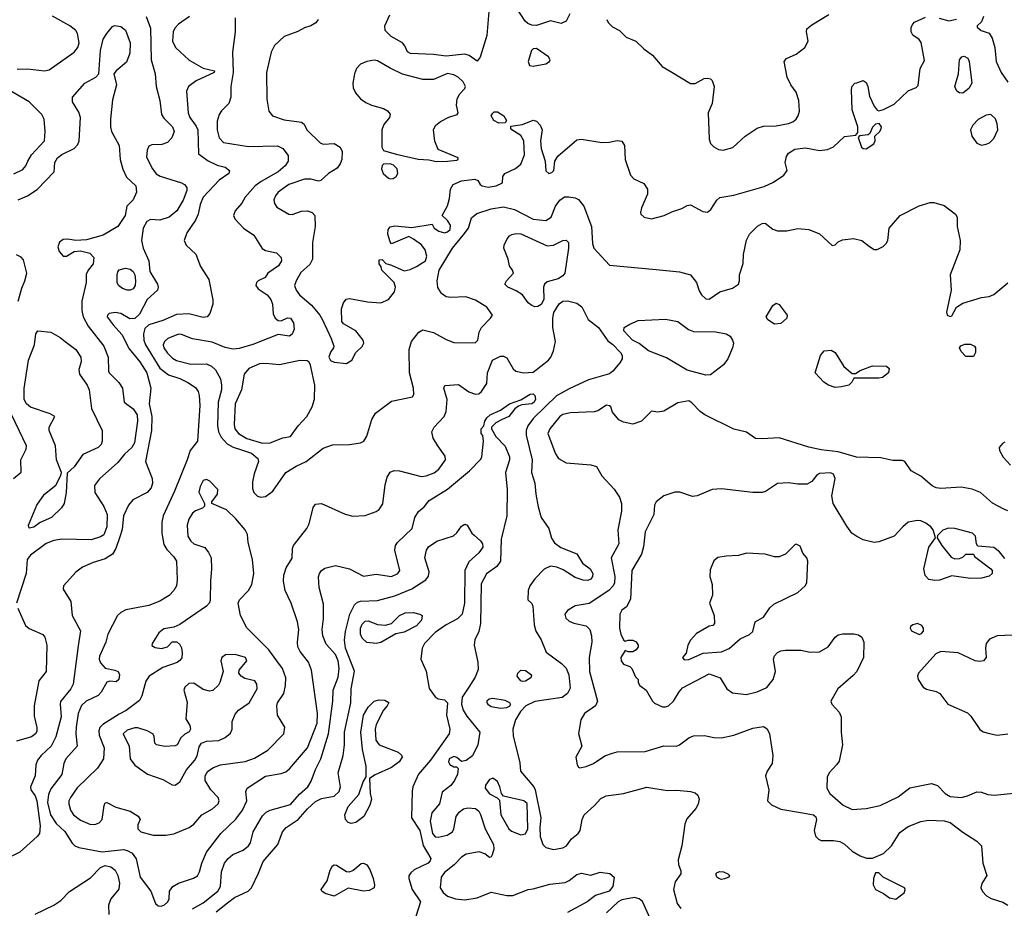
# Model space of a CAD drawing. Extents: x 1173079 to 1307053, y 522583 to 678478.
# Tile 168 of 256: x 1248655 to 1254982, y 568934 to 574643. Entities that reach past the tile are written whole.
import ezdxf

# ---------------------------------------------------------------- set-up
doc = ezdxf.new("R2010")
doc.units = 0

msp = doc.modelspace()

# ---------------------------------------------------------------- linework, layer by layer
at = {"layer": '0CON20XD'}
for points in [[(1252189.9, 574680.1), (1252165.9, 574634.1), (1252135, 574620), (1252065, 574635.8), (1251975, 574605.5), (1251945, 574608.2), (1251919.6, 574619.6), (1251903.8, 574633.8), (1251843.6, 574725)], [(1249467.5, 574665), (1249495, 574590), (1249500, 574385), (1249525.9, 574295.9), (1249532.9, 574215), (1249555.5, 574124.5), (1249565.4, 574035), (1249580.8, 574010.8), (1249636.9, 573955), (1249648.5, 573925), (1249632.2, 573885), (1249604, 573855), (1249567.9, 573842.1), (1249505, 573839.2), (1249485, 573831.2), (1249473.3, 573805), (1249470.3, 573760.3), (1249507.8, 573685), (1249532.1, 573652.1), (1249558.3, 573638.3), (1249695, 573595.9), (1249714.4, 573585), (1249728.9, 573565), (1249728.5, 573545), (1249705.8, 573484.2), (1249665, 573414.4), (1249615.2, 573374.7), (1249555, 573356), (1249495, 573358.9), (1249473, 573347), (1249449.6, 573305), (1249437.4, 573225), (1249447.7, 573175), (1249484.6, 573095), (1249491.5, 573025), (1249541.4, 572945), (1249546, 572925), (1249540, 572905), (1249475, 572845.6), (1249425, 572750.5), (1249395, 572723.9), (1249362.2, 572722.2), (1249306, 572755), (1249268.3, 572761.7), (1249230, 572755), (1249218.8, 572745), (1249218, 572735), (1249255, 572682), (1249310.8, 572620.8), (1249357.9, 572527.9), (1249428.2, 572445), (1249471.6, 572375), (1249498.8, 572275), (1249487.5, 572175), (1249503.9, 572093.9), (1249501.5, 572005), (1249463.3, 571805), (1249506.6, 571696.6), (1249508.9, 571665), (1249500.6, 571635), (1249474, 571605), (1249382.1, 571557.9), (1249353.3, 571525), (1249322.3, 571455), (1249312.6, 571367.4), (1249299.2, 571320.8), (1249272.9, 571245), (1249251.5, 571208.5), (1249205, 571178.5), (1249126.7, 571155), (1249058, 571125), (1249015, 571094), (1248936.2, 571005), (1248934, 570985), (1248982.9, 570905), (1248992.9, 570815), (1249046.8, 570716.8), (1249031.1, 570621.1), (1248998.2, 570375), (1248984.6, 570345), (1248918.1, 570261.9), (1248914.6, 570245), (1248921.3, 570165), (1248887.1, 570035), (1248857.7, 569975), (1248792.1, 569915), (1248770, 569885), (1248758.6, 569855), (1248754.3, 569785), (1248723.8, 569715), (1248727.5, 569695), (1248755, 569657.1), (1248766, 569625), (1248786.2, 569463.8), (1248782.8, 569415), (1248767.9, 569395), (1248655.7, 569294.3), (1248555.3, 569244.7)], [(1248640, 574325), (1248705, 574326.9), (1248815, 574315.5), (1248845, 574322.1), (1249005.6, 574435), (1249029.5, 574465), (1249037.1, 574495), (1249026.5, 574555), (1249016.5, 574575), (1248976.5, 574605), (1248865.2, 574665.2)], [(1249745.8, 574665), (1249675.8, 574615), (1249651.7, 574588.3), (1249642.2, 574565), (1249637.1, 574505), (1249656.7, 574465), (1249745, 574383.3), (1249835, 574331.9), (1249906.2, 574315), (1249905, 574303.8), (1249788.6, 574251.4), (1249740, 574215), (1249727.5, 574185), (1249736.9, 574045), (1249747.8, 574015), (1249789.5, 573959.5), (1249799.5, 573935), (1249805, 573782.5), (1249867, 573737), (1249925, 573709.5), (1249975.4, 573695.4), (1250004.1, 573674.1), (1249999.2, 573655), (1249937.8, 573612.2), (1249835, 573502.7), (1249814.8, 573455.2), (1249802, 573395), (1249785.2, 573354.8), (1249729.4, 573275), (1249711.9, 573225), (1249724.3, 573195), (1249786.2, 573136.2), (1249817.6, 573057.6), (1249870.9, 572975), (1249895.8, 572844.2), (1249895.8, 572815), (1249877.5, 572755), (1249858.8, 572735), (1249835, 572730), (1249743, 572753), (1249661.7, 572748.3), (1249575, 572710.3), (1249485, 572683.1), (1249460.1, 572659.9), (1249451.2, 572625), (1249453.1, 572585), (1249462.5, 572555), (1249555, 572405.3), (1249611.8, 572361.8), (1249685, 572337.5), (1249735, 572312.5), (1249785, 572280), (1249801.5, 572255), (1249809.1, 572229.1), (1249812.8, 572165), (1249798.6, 571935), (1249750.8, 571875), (1249732.1, 571815), (1249650.7, 571615), (1249576.2, 571455), (1249567.9, 571415), (1249567.9, 571345), (1249582.4, 571272.4), (1249600.4, 571240.4), (1249645, 571193.1), (1249662.2, 571165), (1249666.9, 571045), (1249661.9, 571005), (1249645.6, 570975), (1249615.2, 570944.7), (1249555, 570908.2), (1249485, 570878.8), (1249337.6, 570852.4), (1249305, 570835.7), (1249283.1, 570815), (1249221.4, 570695), (1249208.1, 570645), (1249168.5, 570555), (1249166.5, 570535), (1249175, 570510.8), (1249205, 570477.1), (1249267.5, 570465), (1249288, 570455), (1249296.7, 570435), (1249292.5, 570405), (1249275, 570390), (1249235, 570394), (1249215, 570386), (1249177.8, 570322.2), (1249159, 570301), (1249083.1, 570265), (1249051.9, 570238.1), (1249030.9, 570185), (1249017.4, 570097.4), (1249015.3, 570055), (1249024.6, 569975), (1248952.1, 569895), (1248939.6, 569865), (1248926.4, 569793.6), (1248855, 569701.9), (1248839.7, 569665), (1248834.2, 569614.2), (1248852.6, 569535), (1248889.1, 569479.1), (1248945, 569427.8), (1248992.1, 569352.1), (1249010, 569335), (1249034.3, 569324.3), (1249185, 569297.7), (1249322.1, 569312.1), (1249346.5, 569306.5), (1249378.5, 569288.5), (1249403, 569253), (1249430, 569135), (1249498.1, 569045), (1249527.8, 568965), (1249545, 568949.5), (1249565, 568947.1), (1249585, 568955.5), (1249606.4, 568975), (1249614.6, 568995), (1249617.1, 569045), (1249638.8, 569075), (1249675, 569096.3), (1249772.6, 569127.4), (1249797.1, 569142.9), (1249811.5, 569168.5), (1249826.2, 569225), (1249856.5, 569295), (1249946.7, 569415), (1250045, 569507.5), (1250086.2, 569563.8)], [(1250572, 574645), (1250557, 574623), (1250526.8, 574603.2), (1250485, 574591.4), (1250441.7, 574568.3), (1250354.3, 574535.7), (1250291.9, 574478.1), (1250270.8, 574435), (1250240.8, 574305), (1250243, 574133), (1250256.6, 574056.6), (1250280, 574025), (1250355, 573999.1), (1250465.6, 573985.6), (1250482.1, 573972.1), (1250500.5, 573935), (1250585, 573852.5), (1250605, 573844.5), (1250675, 573847.1), (1250714.5, 573824.5), (1250726.2, 573796.2), (1250725.3, 573745.3), (1250715, 573716.9), (1250695, 573690), (1250640, 573655), (1250590.3, 573609.7), (1250575, 573606.9), (1250525, 573618.2), (1250485, 573618.1), (1250384.4, 573585), (1250315.7, 573534.3), (1250298.1, 573511.9), (1250289.2, 573485), (1250291.9, 573461.9), (1250307.9, 573437.9), (1250385, 573394.6), (1250405, 573392.5), (1250465, 573412.2), (1250505, 573414.8), (1250535.2, 573405.2), (1250551.1, 573385), (1250554.7, 573315), (1250537.6, 573212.4), (1250536.2, 573103.8), (1250519.5, 573070.5), (1250461.4, 573018.6), (1250430.8, 572965), (1250421.5, 572935), (1250431.2, 572905), (1250452.1, 572875), (1250529.5, 572809.5), (1250582.9, 572745), (1250600, 572715), (1250655.9, 572595.9), (1250673.3, 572545), (1250672.5, 572535), (1250652, 572508), (1250641.2, 572475), (1250653.2, 572453.2), (1250675, 572443.1), (1250755, 572434.5), (1250788.6, 572455), (1250815.5, 572504.5), (1250855, 572543.8), (1250866, 572565), (1250861.2, 572585), (1250815, 572643.3), (1250735, 572690), (1250724.1, 572704.1), (1250722.5, 572785), (1250735.8, 572825), (1250752.5, 572847.5), (1250775, 572852.5), (1250889.8, 572829.8), (1250975, 572824.6), (1251025.4, 572844.6), (1251064.4, 572895), (1251069.1, 572925), (1251061.9, 572955), (1250981.2, 573035), (1250977.5, 573055), (1250964, 573075), (1250965, 573100), (1250985, 573102.5), (1251007.5, 573077.5), (1251045, 573067.1), (1251125, 573030.5), (1251165, 573039.2), (1251205, 573056.8), (1251261.8, 573095), (1251270.9, 573125), (1251260.6, 573165), (1251237.6, 573197.6), (1251185, 573233.8), (1251155, 573250), (1251045, 573203.3), (1251035, 573216.7), (1251021.1, 573265), (1251023.1, 573295), (1251035, 573311.5), (1251065, 573319.6), (1251175, 573309.2), (1251305, 573330), (1251317.5, 573305), (1251348.8, 573285), (1251384.7, 573274.7), (1251405, 573279.6), (1251421.8, 573295), (1251422.9, 573322.9), (1251405, 573352.5), (1251370, 573385), (1251405, 573446.7), (1251417.5, 573495), (1251423.5, 573555), (1251441.5, 573585), (1251495, 573608.4), (1251579.2, 573619.2), (1251599.3, 573609.3), (1251613.3, 573585), (1251625.9, 573575.9), (1251665, 573567.8), (1251717.5, 573575), (1251756.7, 573595), (1251760, 573635), (1251773.3, 573655), (1251842, 573688), (1251874.3, 573715), (1251897.8, 573775), (1251895.6, 573865), (1251875, 573898.8), (1251817.5, 573935), (1251810, 573945), (1251811.7, 573958.3), (1251885, 573970.6), (1251955, 573998.1), (1251975, 573990.6), (1252000, 573965), (1252012.1, 573935), (1252001.3, 573865), (1252006, 573815), (1252031.4, 573735), (1252035, 573672.5), (1252055, 573655.8), (1252075, 573660.8), (1252087.1, 573675), (1252094.2, 573735), (1252112.6, 573767.4), (1252235, 573872), (1252265, 573875.7), (1252395, 573854.3), (1252443.6, 573856.4), (1252495, 573867.5), (1252525, 573862.5), (1252541.1, 573835), (1252546.2, 573745), (1252580, 573645), (1252601.8, 573621.8), (1252665, 573591.4), (1252690, 573555), (1252688.3, 573521.7), (1252651.2, 573435), (1252643.8, 573405), (1252646.7, 573395), (1252667.5, 573375), (1252715, 573364.2), (1252796.7, 573385), (1252845, 573408.6), (1252910.2, 573429.8), (1252945, 573449.4), (1252965, 573453.1), (1253045, 573410.5), (1253075, 573406.5), (1253097.1, 573422.9), (1253135, 573484.4), (1253155, 573500), (1253244.5, 573515.5), (1253439.1, 573570.9), (1253499.6, 573600.4), (1253565, 573644), (1253586.1, 573673.9), (1253574.3, 573725), (1253581.9, 573765), (1253595, 573785.7), (1253635, 573812.5), (1253705, 573820), (1253795, 573802.2), (1253845, 573808.6), (1253884.1, 573825.9), (1253955, 573892), (1254027.5, 573902.5), (1254041.7, 573918.3), (1254040, 573955), (1254003.3, 574065), (1254000, 574195), (1254003.9, 574216.1), (1254022.5, 574235), (1254035, 574238.8), (1254075, 574253.8), (1254095, 574240), (1254105.7, 574215), (1254115, 574152.5), (1254145, 574087.5), (1254165, 574062.5), (1254175, 574057.5), (1254205, 574066.7), (1254275, 574100), (1254363.9, 574186.1), (1254415, 574206.7), (1254428.8, 574221.2), (1254440.7, 574329.3), (1254468.3, 574381.7), (1254447.9, 574497.9), (1254435, 574516.2), (1254394.1, 574544.1), (1254383.8, 574565), (1254383.8, 574595), (1254393.3, 574615), (1254405, 574626.7), (1254475, 574658.8)], [(1251669.3, 574695), (1251657.3, 574542.7), (1251615, 574403.3), (1251595, 574376.2), (1251542.4, 574412.4), (1251515, 574421.9), (1251395, 574410), (1251315, 574420.4), (1251165.7, 574425.7), (1251147.7, 574437.7), (1251130.8, 574475), (1251114.2, 574495), (1251042.5, 574535), (1251003.2, 574575), (1251002.3, 574605), (1251034.4, 574675)], [(1252428.8, 574645), (1252436.7, 574625), (1252465, 574596.7), (1252510, 574575), (1252551.7, 574531.7), (1252614.2, 574505), (1252665.5, 574455.5), (1252720.6, 574415), (1252782.8, 574342.8), (1252845, 574306.5), (1252965.9, 574234.1), (1252995, 574234.3), (1253053.3, 574265), (1253075, 574268.6), (1253094.3, 574264.3), (1253105, 574253.3), (1253116.7, 574215), (1253105.6, 574105), (1253080, 574045), (1253086.2, 573875), (1253095, 573847.5), (1253115, 573826.7), (1253145, 573808.8), (1253175, 573806.2), (1253237.3, 573822.7), (1253315.8, 573895), (1253394.1, 573945.9), (1253435, 573958.8), (1253515, 573961.1), (1253595, 573975.4), (1253623.2, 573986.8), (1253645.4, 574005), (1253658.2, 574025), (1253665.3, 574054.7), (1253662.5, 574125), (1253645, 574177.5), (1253610.8, 574225), (1253586.2, 574275), (1253567.5, 574375), (1253582.5, 574395), (1253645, 574421.4), (1253700.8, 574465), (1253722, 574505), (1253710, 574565), (1253714, 574585), (1253745, 574610), (1253855, 574676)], [(1254847.5, 574665), (1254835, 574630), (1254807.5, 574605), (1254807.5, 574595), (1254833.3, 574575), (1254885, 574556.7), (1254904.3, 574524.3)], [(1248645, 573486.8), (1248705, 573512.5), (1248766.6, 573553.4), (1248875.8, 573665), (1248881.1, 573725), (1248898.2, 573755), (1248925, 573777.5), (1249004.2, 573815.8), (1249029.3, 573840.7), (1249037.7, 573865), (1249046.2, 574015), (1249035, 574049.2), (1248994.4, 574115), (1248994.3, 574145), (1249074.7, 574235.3), (1249145.3, 574274.7), (1249163.3, 574295), (1249173.9, 574446.1), (1249192.4, 574517.6), (1249214.7, 574555.3), (1249251.3, 574598.7), (1249265, 574605.7), (1249305, 574600), (1249335, 574576.9), (1249365.3, 574495.3), (1249362.1, 574427.9), (1249340.5, 574369.5), (1249274.3, 574315), (1249260.6, 574295), (1249276.9, 574225), (1249251.3, 574128.7), (1249237.9, 574005), (1249238.5, 573955), (1249245.3, 573925.3), (1249294.6, 573834.6), (1249300, 573745), (1249317.5, 573682.5)], [(1250040.5, 574655), (1250039.5, 574565), (1250022.1, 574435), (1250025.9, 574305), (1250012.5, 574215), (1250012.9, 574145), (1250000, 574105), (1249951.7, 574058.3), (1249936.2, 574035), (1249925, 573992.5), (1249923.5, 573935), (1249936.2, 573885), (1249965, 573854.6), (1250125, 573828), (1250312.1, 573832.1), (1250345.8, 573815), (1250380.9, 573770.9), (1250380.6, 573735), (1250361.4, 573705), (1250317.1, 573665), (1250206.6, 573603.4), (1250167.8, 573575), (1250105, 573503.8), (1250082, 573465), (1250040.8, 573415), (1250029.2, 573385), (1250038, 573365), (1250092.9, 573305), (1250159.7, 573259.7), (1250213.1, 573173.1), (1250235, 573160), (1250305, 573145.5), (1250335.5, 573115), (1250337.3, 573095), (1250317.7, 573062.3), (1250250, 573015), (1250233.3, 572986.7), (1250187.5, 572965), (1250177.5, 572955), (1250172.5, 572935), (1250187.5, 572915), (1250245.7, 572875.7), (1250268, 572845), (1250278.6, 572815), (1250283.2, 572753.2), (1250296.2, 572725), (1250315, 572710), (1250335, 572708), (1250375, 572727.5), (1250395, 572726), (1250415.5, 572695), (1250419.6, 572655), (1250406, 572624), (1250389.3, 572610.7), (1250315, 572620), (1250255, 572597.5), (1250152.6, 572557.4), (1250065, 572531.5), (1250026.4, 572526.4), (1249975, 572537.1), (1249891.7, 572571.7), (1249765, 572592.5), (1249695, 572620.4), (1249675, 572622.3), (1249606.7, 572595), (1249585.5, 572575), (1249577.9, 572555), (1249580.4, 572535), (1249605, 572500), (1249638, 572468), (1249663.2, 572453.2), (1249755, 572429.7), (1249855, 572431.8), (1249887.4, 572417.4), (1249913.3, 572393.3), (1249945, 572336), (1249952.7, 572295), (1249951.6, 572265), (1249931.1, 572185), (1249925.9, 572035.9), (1249932.9, 571995), (1249950.1, 571960.1), (1249988.8, 571918.8), (1250027.6, 571897.6), (1250087.8, 571877.8), (1250145, 571857.5), (1250186, 571825), (1250189.4, 571805), (1250161.2, 571725), (1250150.6, 571675), (1250151.1, 571631.1), (1250160.5, 571605), (1250182.6, 571582.6), (1250205, 571575.4), (1250235, 571580), (1250281.2, 571615), (1250366, 571734), (1250431.4, 571775), (1250495, 571805.4), (1250605, 571890.6), (1250665, 571911.4), (1250774.5, 571914.5), (1250845, 571924.5), (1250866, 571935), (1250885, 571966.7), (1250917.9, 572075), (1250941.8, 572115), (1251045, 572193.1), (1251178.8, 572221.2), (1251188, 572235), (1251186.4, 572275), (1251159.3, 572375), (1251157.5, 572525), (1251171.9, 572575), (1251219.2, 572635), (1251245, 572650), (1251315, 572633.8), (1251395, 572588.5), (1251445, 572570), (1251581.7, 572568.3), (1251599.4, 572585), (1251608.5, 572635), (1251622.1, 572665), (1251681.1, 572725), (1251693.1, 572745), (1251655.8, 572795.8), (1251585, 572840.7), (1251522.9, 572862.9), (1251425, 572858.4), (1251395, 572863.2), (1251364.8, 572884.8), (1251342.3, 572922.2), (1251338.1, 572965), (1251350.9, 573035), (1251436.9, 573175), (1251505, 573258.8), (1251538.5, 573305), (1251558.9, 573371.1), (1251592.6, 573397.4), (1251685, 573429.2), (1251765, 573442.1), (1251835, 573423.6), (1251955, 573360.9), (1252035, 573353.5), (1252070.6, 573375), (1252098.1, 573445), (1252125.5, 573484.5), (1252155, 573505.7), (1252184.2, 573505.8), (1252225, 573498.1), (1252245, 573488.1), (1252280.4, 573445), (1252330, 573315), (1252336, 573206), (1252344.5, 573175), (1252445, 573066.7), (1252745, 573037.7), (1252895, 573022.5), (1252965, 573004.4), (1253004.6, 572955), (1253021.7, 572901.7), (1253036.4, 572876.3), (1253065, 572850.6), (1253085, 572848.5), (1253155, 572894.5), (1253235, 572918), (1253273.3, 572945), (1253280, 572965), (1253280, 573005), (1253303, 573077), (1253307.1, 573135), (1253325, 573227.5), (1253345, 573266.2), (1253395, 573316.2), (1253425, 573333.8), (1253445.9, 573335.9), (1253495, 573298), (1253525, 573286), (1253585, 573287.5), (1253655, 573302.5), (1253725, 573296.2), (1253795, 573266.7), (1253875, 573192.5), (1253895, 573197.5), (1253914.2, 573215.8), (1253941.7, 573228.3), (1254012.1, 573237.9), (1254067.5, 573225), (1254115.9, 573185.9), (1254145, 573166.7), (1254165, 573166.2), (1254204, 573186), (1254223.3, 573205), (1254233.3, 573225), (1254241.2, 573305), (1254313.8, 573385), (1254435, 573447.5), (1254505, 573468.1), (1254529.7, 573469.7), (1254595, 573449.4), (1254669.2, 573395), (1254678.1, 573375), (1254680, 573315), (1254699.2, 573225), (1254696.2, 573165), (1254633.8, 573005), (1254640, 572905), (1254611.4, 572765), (1254614.6, 572744.6), (1254635, 572736.9), (1254645, 572740.6), (1254674.5, 572795.5), (1254715, 572822.5), (1254835, 572857.5), (1254885, 572864), (1254915, 572878), (1255005, 572953.8)], [(1254562.6, 574652.6), (1254625, 574636.9), (1254675, 574645.8)], [(1254904.3, 574524.3), (1254920.8, 574465), (1254930, 574375), (1254961.4, 574305), (1255005, 574242.5)], [(1251955, 574344), (1252035, 574360), (1252060, 574375), (1252063.3, 574385), (1252053.3, 574405), (1251975, 574459.4), (1251955, 574456.9), (1251944.4, 574445), (1251922, 574375), (1251930, 574350), (1251955, 574344)], [(1254715, 574171.4), (1254695, 574174), (1254676.7, 574185), (1254664, 574215), (1254687.8, 574295), (1254694.4, 574385), (1254710, 574405), (1254725, 574410), (1254747, 574397), (1254757.1, 574375), (1254772.9, 574235), (1254755, 574201.4), (1254715, 574171.4)], [(1251333.2, 573733.2), (1251405, 573734.4), (1251465, 573741.2), (1251472.5, 573745), (1251472.5, 573755), (1251345, 573810), (1251322.1, 573862.1), (1251313.5, 573935), (1251327.3, 573962.7), (1251359.7, 573990.3), (1251412.2, 574017.8), (1251465.9, 574034.1), (1251472.5, 574045), (1251461.4, 574095), (1251466.9, 574135), (1251483.8, 574166.2), (1251515, 574201.2), (1251518.9, 574215), (1251505, 574244.2), (1251472, 574275), (1251445, 574289.4), (1251405, 574297.1), (1251315, 574260), (1251245, 574260), (1251115, 574293.1), (1251035, 574331.4), (1250955, 574380), (1250933.6, 574383.6), (1250885.6, 574375.6), (1250845, 574357.3), (1250819.2, 574330.8), (1250805.9, 574295), (1250796, 574235), (1250798.9, 574205), (1250813.2, 574173.2), (1250845, 574135.6), (1250878.8, 574111.2), (1250914.7, 574094.7), (1250993.1, 574073.1), (1251018.6, 574058.6), (1251035.5, 574035.5), (1251031.9, 574015), (1250995, 573969.4), (1250981.5, 573935), (1250982, 573825), (1250993.9, 573803.9), (1251075, 573778.5), (1251215, 573746.7), (1251285, 573742.9), (1251333.2, 573733.2)], [(1248617.4, 573652.6), (1248675, 573680), (1248695.4, 573704.6), (1248708.5, 573735), (1248730.6, 573775), (1248814.2, 573865), (1248819.2, 573925), (1248812.9, 574005), (1248797.1, 574035), (1248715, 574115.7), (1248562.2, 574205)], [(1251735, 573978.8), (1251701.2, 573995), (1251685.7, 574025), (1251695, 574043.8), (1251705, 574052), (1251725, 574050.8), (1251765.6, 574025.6), (1251782.5, 573995), (1251775, 573980), (1251735, 573978.8)], [(1254835, 573838.1), (1254865, 573842.9), (1254887.2, 573852.8), (1254915, 573880), (1254939.6, 573935), (1254936.6, 573973.4), (1254925.4, 574005.4), (1254895, 574033.8), (1254865, 574029.2), (1254815, 574002.9), (1254778.9, 573965), (1254764.5, 573935), (1254773.5, 573895), (1254805, 573849.2), (1254835, 573838.1)], [(1254095, 573814), (1254143.6, 573846.4), (1254152.5, 573865), (1254150, 573895), (1254182.5, 573925), (1254190, 573945), (1254192.5, 573955), (1254177, 573977), (1254155, 573972.5), (1254135, 573952.5), (1254118.3, 573911.7), (1254107, 573903), (1254052.5, 573897.5), (1254042.5, 573887.5), (1254063.3, 573825), (1254075, 573816.2), (1254095, 573814)], [(1251035, 573620.4), (1251055, 573622.7), (1251073.6, 573636.4), (1251085.4, 573655), (1251080, 573685), (1251058, 573708), (1251035, 573718.1), (1250992.5, 573715), (1250984, 573706), (1250980.8, 573685), (1250990.5, 573655), (1251025, 573625.4), (1251035, 573620.4)], [(1249317.5, 573682.5), (1249341.7, 573631.7), (1249401.2, 573575), (1249405.9, 573535), (1249385, 573486), (1249343.8, 573446.2), (1249332, 573385), (1249285.6, 573314.4), (1249190.7, 573259.3), (1249085, 573229.4), (1249015, 573225.5), (1248965, 573233.8), (1248935, 573231.8), (1248911.5, 573215), (1248901.3, 573185), (1248907.9, 573155), (1248935, 573124), (1248955, 573124.2), (1249005, 573153.1), (1249045, 573158.9), (1249105, 573144), (1249132, 573115), (1249128, 573075), (1249096, 573035), (1249083.2, 573006.8), (1249082.5, 572955), (1249055.4, 572835), (1249054.7, 572775), (1249063.3, 572735), (1249094.3, 572674.3), (1249196.2, 572545), (1249224.5, 572475), (1249225.8, 572385.8), (1249230.8, 572375), (1249292.4, 572312.4), (1249315.7, 572275.7), (1249327.5, 572185), (1249385, 572142.9), (1249410.5, 572105), (1249411.4, 572065), (1249392, 571925), (1249375.4, 571895), (1249328.7, 571851.3), (1249285, 571797.5), (1249167.1, 571692.9), (1249135, 571650), (1249138.5, 571605), (1249196.2, 571515), (1249216.8, 571465), (1249214.7, 571385), (1249195, 571334.4), (1249175, 571320.9), (1249115, 571302.1), (1248925, 571306.1), (1248875, 571296.8), (1248825, 571276.9), (1248725, 571202.5), (1248703.5, 571175), (1248696.5, 571085), (1248635.5, 570895)], [(1251965, 572799.5), (1251945, 572806.5), (1251923.1, 572825), (1251885.6, 572875.6), (1251845, 572902), (1251792.5, 572925), (1251773.3, 572945), (1251783.3, 572965), (1251827.5, 573015), (1251822.5, 573035), (1251802.7, 573062.7), (1251794.2, 573105), (1251766, 573175), (1251768, 573195), (1251787.5, 573235), (1251802, 573255), (1251816.7, 573263.3), (1251845, 573269.5), (1251875, 573267.5), (1252045, 573189.6), (1252085, 573194.4), (1252145.7, 573225.7), (1252166.7, 573226.7), (1252180.9, 573210.9), (1252182.5, 573175), (1252158.9, 573015), (1252145, 572997.1), (1252115, 572978.6), (1252045, 572960), (1252026.7, 572945), (1252021.2, 572925), (1252022.5, 572845), (1252006.4, 572813.6), (1251985, 572801.1), (1251965, 572799.5)], [(1248644.5, 572835), (1248669.2, 572919.2), (1248688.5, 572965), (1248700, 573015), (1248680.6, 573100.6), (1248665, 573117.7), (1248635, 573132.2)], [(1249365, 572905.6), (1249345, 572906.7), (1249315.5, 572915.5), (1249290, 572935), (1249282.5, 572955), (1249282.5, 573005), (1249285.8, 573024.2), (1249295, 573036.2), (1249335, 573047.1), (1249365, 573041.4), (1249385, 573025.8), (1249395, 573003.3), (1249400, 572965), (1249397.1, 572935), (1249385, 572914.3), (1249365, 572905.6)], [(1250086.2, 569563.8), (1250115.5, 569625), (1250108.6, 569685), (1250116, 569705), (1250235, 569783.1), (1250335, 569799.4), (1250365, 569811.4), (1250388.9, 569831.1), (1250504.1, 569965), (1250567.4, 570122.6), (1250569.7, 570185), (1250530.6, 570465), (1250510, 570515), (1250456.5, 570585), (1250442.7, 570615), (1250439.6, 570645), (1250447.9, 570725), (1250440.9, 570775), (1250400.6, 570895), (1250360, 570975), (1250349.5, 571035), (1250352.5, 571075), (1250367.4, 571122.6), (1250406.3, 571183.7), (1250408.9, 571245), (1250415.5, 571265), (1250500.6, 571375), (1250514.4, 571405), (1250541.2, 571508.8), (1250555, 571530), (1250595, 571535.8), (1250746, 571466), (1250795, 571453.8), (1250875, 571458.1), (1250945, 571482.9), (1250965, 571495.7), (1250987.6, 571532.4), (1251002.9, 571655), (1251016.9, 571705), (1251035, 571736.5), (1251062.4, 571747.6), (1251095, 571745.5), (1251235, 571708.7), (1251267, 571713), (1251317.4, 571732.6), (1251348.9, 571755), (1251392.2, 571815), (1251388.3, 571838.3), (1251341.9, 571905), (1251312.5, 571955), (1251304.5, 571995), (1251317.5, 572025), (1251382.5, 572095), (1251396.5, 572125), (1251403, 572203), (1251380, 572275), (1251387, 572293), (1251475, 572300), (1251542.1, 572252.1), (1251585, 572236.7), (1251605, 572240), (1251622.2, 572255), (1251655.8, 572305), (1251661.2, 572375), (1251693.8, 572455), (1251745, 572481.4), (1251765, 572481.4), (1251785, 572470), (1251825, 572401.2), (1251843.8, 572385), (1251893.9, 572373.9), (1251955, 572378.7), (1252052.8, 572455), (1252068.1, 572475), (1252085, 572515.7), (1252098, 572575), (1252080.6, 572665), (1252080, 572725), (1252088.3, 572761.7), (1252121.2, 572818.8), (1252144.2, 572835.8), (1252175, 572837.5), (1252235, 572821.9), (1252268.2, 572798.2), (1252306.9, 572716.9), (1252375.3, 572665.3), (1252435, 572580.8), (1252466.9, 572556.9), (1252516, 572505), (1252525.7, 572485), (1252525.6, 572465), (1252511.7, 572438.3), (1252467.1, 572385), (1252445, 572367.5), (1252310.6, 572329.4), (1252185, 572272.7), (1252105, 572225.9), (1251956.1, 572083.9), (1251919.5, 572035), (1251909, 572005), (1251909.1, 571975), (1251947.8, 571815), (1251944.2, 571734.2), (1251965.6, 571665), (1251970.8, 571595), (1251985.8, 571514.2), (1252005.8, 571445), (1252054.5, 571374.5), (1252072.5, 571312.5), (1252091.2, 571281.2), (1252132.3, 571252.3), (1252235, 571211.2), (1252271.2, 571151.2), (1252321.4, 571115), (1252338.9, 571085), (1252336.7, 571065), (1252325, 571048.6), (1252305, 571040.5), (1252275, 571042.5), (1252225, 571059.4), (1252148.3, 571108.3), (1252106.8, 571126.8), (1252065, 571131.4), (1252026.3, 571113.7), (1251965, 571051.5), (1251933.2, 571005), (1251921.5, 570975), (1251920, 570915), (1251945, 570892.5), (1251953.3, 570875), (1251960.9, 570755), (1251971.8, 570715), (1252005, 570659.4), (1252038.8, 570578.8), (1252137, 570507), (1252166.4, 570476.4), (1252183.8, 570435), (1252191.4, 570348.6), (1252175.9, 570314.1), (1252140.5, 570289.5), (1251965, 570262.5), (1251907.5, 570235), (1251872.1, 570197.9), (1251842, 570145), (1251824.5, 570085.5), (1251825, 570042.5), (1251868.7, 569868.7), (1251874.2, 569815), (1251958.1, 569715), (1251968.1, 569695), (1252003.8, 569515), (1251996.4, 569453.6), (1252000, 569395), (1252015.8, 569345), (1252035, 569325.7), (1252085, 569312.7), (1252145, 569322.1), (1252168.6, 569335), (1252200.6, 569379.4), (1252244, 569415), (1252257.1, 569435), (1252269.4, 569505), (1252282.2, 569535), (1252348.6, 569595), (1252389.5, 569640.5), (1252423.1, 569656.9), (1252535, 569671.5), (1252685, 569713.3), (1252815, 569691.1), (1252877.4, 569692.6), (1252965, 569683.6), (1252995.5, 569675.5), (1253011.8, 569661.8), (1253020.4, 569635), (1253015, 569602.9), (1252998.9, 569575), (1252941.7, 569508.3), (1252928.7, 569475), (1252910.6, 569335), (1252885.5, 569245), (1252888.9, 569215), (1252904.3, 569175), (1252902.9, 569155), (1252867.5, 569105), (1252856.7, 569055), (1252878.9, 568965), (1252903.5, 568933.5)], [(1253505, 572688), (1253463.3, 572715), (1253452.5, 572735), (1253495, 572806.7), (1253515, 572822), (1253535, 572813.8), (1253585.8, 572745), (1253584, 572725), (1253545, 572692), (1253505, 572688)], [(1253065, 572358.6), (1252945, 572392.5), (1252810.4, 572470.4), (1252695, 572516.7), (1252635, 572562), (1252593.3, 572585), (1252536.7, 572645), (1252540, 572665), (1252575, 572688), (1252629.7, 572710.3), (1252805, 572719.5), (1252884.6, 572704.6), (1252952.2, 572652.2), (1252985, 572639.6), (1253128.3, 572638.3), (1253194.4, 572624.4), (1253219.4, 572609.4), (1253236.2, 572585), (1253240.8, 572565), (1253235.6, 572535), (1253204.6, 572465.4), (1253178.6, 572425), (1253095, 572361.4), (1253065, 572358.6)], [(1248715, 571377.5), (1248711.2, 571395), (1248765, 571523.8), (1248814.7, 571595.3), (1248887.2, 571652.8), (1248920, 571715), (1248924, 571735), (1248891.2, 571815), (1248884.6, 571905), (1248844.5, 572005), (1248844.6, 572025.4), (1248880, 572095), (1248852, 572112), (1248724.7, 572154.7), (1248698.9, 572175), (1248685, 572203.3), (1248683.7, 572273.7), (1248712.7, 572455), (1248750.4, 572555), (1248758.6, 572625), (1248772.5, 572645), (1248855.9, 572635.9), (1248915, 572602), (1248948, 572575), (1249015.3, 572525.3), (1249048.8, 572475), (1249050.4, 572445), (1249036.2, 572395), (1249038.8, 572365), (1249088.2, 572295), (1249101.1, 572265), (1249115.6, 572145.6), (1249184.2, 572005), (1249184.4, 571935.6), (1249178.1, 571915), (1249159.2, 571895), (1249060.5, 571849.5), (1249005, 571770), (1248959.3, 571730.7), (1248954.5, 571605.5), (1248941.4, 571535), (1248923.4, 571506.6), (1248859.2, 571445), (1248786.6, 571413.4), (1248745, 571382), (1248715, 571377.5)], [(1253895, 572280), (1253852.5, 572295), (1253823.3, 572315), (1253767.5, 572375), (1253801.4, 572485), (1253825, 572516.2), (1253869.5, 572519.5), (1253895, 572506.2), (1253950.8, 572415), (1254005, 572370), (1254025, 572370), (1254055, 572390), (1254135, 572420), (1254225, 572417.5), (1254241.7, 572401.7), (1254237.5, 572375), (1254200, 572345), (1254175, 572340), (1254015, 572340), (1254002.5, 572315), (1253982.5, 572295), (1253935, 572284), (1253895, 572280)], [(1254785, 572480), (1254735, 572480), (1254705, 572512.5), (1254693.9, 572536.1), (1254702.7, 572547.3), (1254728.3, 572558.3), (1254765, 572558.8), (1254790, 572545), (1254797.5, 572535), (1254797.5, 572505), (1254785, 572480)], [(1250215, 571921.6), (1250265, 571924.5), (1250345, 571956.2), (1250395, 571966), (1250444.6, 572035), (1250499.6, 572095), (1250535.4, 572155), (1250549.6, 572205), (1250551.8, 572295), (1250523.9, 572423.9), (1250515, 572442.5), (1250501.7, 572451.7), (1250454.2, 572454.2), (1250325, 572426.8), (1250235, 572435.4), (1250196.9, 572433.1), (1250127.9, 572402.1), (1250096.7, 572365), (1250080, 572265), (1250039.3, 572175), (1250033.6, 572043.6), (1250037.2, 572015), (1250061.2, 571985), (1250115, 571952), (1250215, 571921.6)], [(1251066.4, 571235), (1251070.4, 571265), (1251083.8, 571285), (1251178.1, 571375), (1251194.4, 571445), (1251217.3, 571482.7), (1251255, 571514.2), (1251285.6, 571555), (1251405, 571626.9), (1251544.4, 571745.6), (1251619.2, 571820.8), (1251625.7, 571835), (1251636.2, 571935), (1251631.7, 571971.7), (1251620, 571985), (1251620, 572015), (1251637, 572033), (1251643.3, 572065), (1251656.2, 572085), (1251678.8, 572105), (1251745.6, 572134.4), (1251802.5, 572175), (1251875, 572200), (1251935, 572238.1), (1251955, 572238.6), (1251965, 572228.8), (1251968.5, 572205), (1251960, 572185), (1251945, 572174.7), (1251881.4, 572168.6), (1251860, 572160), (1251837.1, 572142.9), (1251798, 572095), (1251751.7, 572071.7), (1251715, 572053.3), (1251687.5, 572025), (1251687.5, 572015), (1251713.8, 571965), (1251775, 571903.3), (1251803.1, 571835), (1251803.1, 571815), (1251777.7, 571735), (1251788.1, 571625), (1251785.3, 571455), (1251748.3, 571305), (1251743.9, 571165), (1251720.5, 571129.5), (1251655, 571082.1), (1251621.3, 571018.7), (1251616.1, 570765), (1251606.4, 570713.6), (1251580.8, 570659.2), (1251574.4, 570625), (1251598.7, 570515), (1251602.2, 570467.8), (1251581.4, 570418.6), (1251540.8, 570355), (1251498.9, 570291.1), (1251493.1, 570245), (1251505, 570208.1), (1251528.2, 570168.2), (1251610.8, 570065), (1251600, 569985), (1251565.6, 569914.4), (1251525, 569884), (1251495, 569877.5), (1251465, 569903.8), (1251445, 569909.4), (1251414.4, 569895), (1251411.4, 569875), (1251418.8, 569858.8), (1251445, 569843.8), (1251462.5, 569842.5), (1251472.5, 569832.5), (1251469.2, 569795), (1251450, 569755), (1251425, 569724), (1251370.7, 569679.3), (1251352.1, 569605), (1251302.8, 569547.2), (1251291.7, 569495), (1251308.6, 569415), (1251325, 569394), (1251345, 569391.3), (1251402, 569405), (1251435.7, 569425), (1251445.6, 569445), (1251458.9, 569525), (1251478.8, 569551.2), (1251507, 569573), (1251535, 569580.5), (1251585, 569574.5), (1251605, 569559.1), (1251616.9, 569536.9), (1251645.2, 569445.2), (1251698.8, 569345), (1251701.8, 569315), (1251692.1, 569277.9), (1251685, 569263.8), (1251675, 569260), (1251643.7, 569283.7), (1251606.9, 569296.9), (1251525, 569282.9), (1251495, 569263.6), (1251446.8, 569213.2), (1251385.5, 569165), (1251363.1, 569135), (1251357.5, 569065), (1251375.6, 569035.6), (1251405, 569012), (1251455, 568994.7), (1251515, 568988), (1251595, 569002.4), (1251685, 569036.8), (1251785, 569016.6), (1251823.3, 569016.7), (1251922.5, 569055), (1251955, 569058.5), (1252061.5, 569088.5), (1252159.3, 569100.7), (1252186.6, 569113.4), (1252235, 569150.8), (1252265, 569160), (1252325, 569146), (1252385, 569165.7), (1252447.4, 569157.4), (1252476, 569135), (1252467.1, 569075), (1252443.3, 569045), (1252354.6, 569015.4), (1252300.8, 568975), (1252175, 568908.2)], [(1255005, 571488.9), (1254977.8, 571497.8), (1254905, 571538.1), (1254828.8, 571605), (1254775, 571628.1), (1254705, 571639.5), (1254575, 571631.1), (1254544.6, 571634.6), (1254518.6, 571648.6), (1254445, 571710), (1254384.1, 571744.1), (1254342.5, 571805), (1254325, 571811.2), (1254265, 571812), (1254187.6, 571827.6), (1254032.1, 571832.1), (1253915, 571866.8), (1253805, 571879.5), (1253726.4, 571896.4), (1253535, 571957.3), (1253425, 571950), (1253383.3, 571953.3), (1253325, 571993.8), (1253245, 572013.1), (1253057.5, 572105), (1253028.6, 572125), (1252975, 572182), (1252955, 572194), (1252885, 572182), (1252795, 572127.5), (1252755, 572122), (1252715, 572127.5), (1252650, 572065), (1252595, 572044), (1252535, 572056.7), (1252505, 572073.3), (1252465, 572122.5), (1252453.3, 572155), (1252445, 572163.3), (1252425, 572166), (1252369.3, 572130.7), (1252346.4, 572123.6), (1252195, 572118.5), (1252145, 572107.5), (1252125.8, 572095), (1252060.8, 572015), (1252049.2, 571985), (1252097.1, 571855), (1252118, 571825), (1252165.6, 571795.6), (1252325, 571782.5), (1252362.3, 571772.3), (1252395, 571713.3), (1252475, 571626), (1252508.6, 571575), (1252521.4, 571535), (1252521.9, 571485), (1252498.9, 571365), (1252504.4, 571275), (1252456.4, 571185), (1252478.4, 571065), (1252477.5, 571025), (1252469.6, 571005), (1252440, 570975), (1252315, 570892.5), (1252225, 570877.1), (1252175, 570847.5), (1252158.6, 570825), (1252165, 570798.8), (1252185, 570780), (1252216.4, 570766.4), (1252295, 570749.2), (1252319.2, 570725), (1252330, 570685), (1252332, 570645), (1252313.8, 570545), (1252316.1, 570456.1), (1252367.4, 570265), (1252355.1, 570234.9), (1252283.8, 570186.2), (1252260.3, 570145), (1252246.3, 570056.3), (1252266.7, 569975), (1252228.9, 569905), (1252237.5, 569855), (1252245, 569840), (1252255, 569836.2), (1252295, 569845.8), (1252342, 569865), (1252415, 569914), (1252465, 569931.2), (1252495, 569940), (1252675, 569941.8), (1252795, 569977.5), (1252875, 569976.2), (1252895, 569984.6), (1252955, 570029.6), (1252985, 570041.2), (1253055, 570043.6), (1253115, 570031.8), (1253165, 570030), (1253245, 570047.5), (1253365, 570091.5), (1253435, 570102.5), (1253457.6, 570087.6), (1253473.1, 570055), (1253495.4, 569915), (1253490.5, 569865), (1253457.1, 569815), (1253447.5, 569785), (1253468.9, 569695), (1253460.8, 569625), (1253485, 569598.9), (1253545, 569570), (1253685, 569546.9), (1253755, 569533.8), (1253771.2, 569521.2), (1253776, 569505), (1253759.4, 569435), (1253768.3, 569398.3), (1253787.4, 569377.4), (1253805, 569370), (1253885, 569369.5), (1253925, 569363.1), (1253955.5, 569345.5), (1254005, 569300.8), (1254055, 569272), (1254096.4, 569256.4), (1254135, 569256.7), (1254205, 569286.2), (1254256, 569335), (1254309.8, 569420.2), (1254365, 569459.1), (1254445, 569491.1), (1254495, 569499.4), (1254595, 569496.7), (1254635, 569485.6), (1254715, 569423.3), (1254805.7, 569365), (1254835.6, 569335), (1254842.9, 569225), (1254870, 569145), (1254837, 569093), (1254831.4, 569065), (1254841.1, 569041.1), (1254868, 569015), (1254898, 568998), (1254972.7, 568972.7), (1255005, 568953.3)], [(1248615, 571696), (1248663.6, 571736.4), (1248662, 571815), (1248697.1, 571885), (1248698.6, 571905), (1248578.9, 572155)], [(1254985, 571928.5), (1254969.8, 571920.2), (1254949.2, 571895), (1254952, 571875), (1254975, 571833.3), (1255020.8, 571780.8)], [(1249595, 569404.6), (1249645, 569412.5), (1249745, 569452.5), (1249775, 569475.6), (1249824.7, 569535.3), (1249895, 569573.8), (1249930.9, 569605), (1249937.1, 569625), (1249929.5, 569645), (1249883.3, 569695), (1249846.7, 569755), (1249846.5, 569785), (1249864.7, 569815.3), (1249901.3, 569838.7), (1249945, 569855.4), (1250105, 569877.5), (1250165, 569897.9), (1250250.4, 569949.6), (1250353.3, 570055), (1250357.9, 570097.9), (1250311.4, 570175), (1250307.5, 570235), (1250311.4, 570255), (1250353.1, 570315), (1250363.9, 570366.1), (1250365.3, 570415), (1250344.8, 570474.8), (1250308.5, 570525), (1250255.8, 570595.8), (1250115.3, 570735.3), (1250073.5, 570815), (1250058.6, 570895), (1250068.1, 570915), (1250124.4, 570975), (1250146.4, 571015), (1250159.1, 571085), (1250152.1, 571175), (1250123.1, 571285), (1250118.1, 571335), (1250103.1, 571365), (1250045, 571437.5), (1249984.5, 571494.5), (1249890, 571535), (1249890, 571545), (1249926.2, 571595), (1249928.8, 571625), (1249877.4, 571677.4), (1249855, 571689.2), (1249835, 571682), (1249814.4, 571645), (1249807, 571607), (1249842.5, 571535), (1249841.7, 571518.3), (1249830, 571505), (1249785, 571488.8), (1249765, 571473.8), (1249741.9, 571435), (1249732.2, 571395), (1249735.6, 571325), (1249755, 571292), (1249773.8, 571275), (1249845, 571252), (1249869.4, 571219.4), (1249884.5, 571185), (1249887.9, 571115), (1249880.4, 571035), (1249879.5, 570915), (1249873.9, 570896.1), (1249854.7, 570875.3), (1249685, 570757.1), (1249645, 570740.8), (1249581.3, 570728.7), (1249548.8, 570705), (1249506.7, 570635), (1249505, 570622.5), (1249525, 570610), (1249565.8, 570604.2), (1249605.7, 570614.3), (1249635, 570646.7), (1249665, 570646), (1249685, 570628.8), (1249695, 570607.5), (1249700, 570575), (1249696.7, 570543.3), (1249685, 570525.7), (1249666.5, 570513.5), (1249575, 570480.6), (1249488, 570425), (1249466.3, 570393.7), (1249440.3, 570299.7), (1249425, 570270), (1249340, 570205), (1249295, 570180.7), (1249189.4, 570115), (1249171.1, 570095), (1249164.5, 570075), (1249166, 570046), (1249197.7, 569965), (1249193.6, 569895), (1249155.5, 569835), (1249025, 569707.3), (1248981.5, 569645), (1248971.8, 569625), (1248970.4, 569605), (1248982.1, 569565), (1249001.5, 569535), (1249045, 569501.1), (1249105, 569474.7), (1249137.9, 569472.1), (1249166, 569484), (1249185.4, 569504.6), (1249197.5, 569595), (1249205, 569611.2), (1249215, 569613.8), (1249273.6, 569583.6), (1249365, 569558.1), (1249415.8, 569525.8), (1249430, 569505), (1249415, 569470), (1249414, 569445), (1249433.8, 569425), (1249512.5, 569405), (1249595, 569404.6)], [(1254985, 571182), (1254950.8, 571225), (1254915, 571252.5), (1254811.7, 571261.7), (1254802.5, 571275), (1254796.2, 571325), (1254777.5, 571345), (1254665, 571373.8), (1254624.2, 571375.8), (1254586.1, 571363.9), (1254551.7, 571328.3), (1254550, 571315), (1254581.2, 571265), (1254640.5, 571190.5), (1254665, 571180), (1254695, 571182.5), (1254715, 571190), (1254735, 571210), (1254785, 571210), (1254790, 571195), (1254896, 571115), (1254904, 571105), (1254904, 571085), (1254885, 571068.6), (1254835, 571054.5), (1254765, 571053.6), (1254645, 571070.6), (1254565, 571042.4), (1254535, 571039.7), (1254496.2, 571046.2), (1254472.5, 571072.5), (1254465.5, 571115.5), (1254497.5, 571255), (1254540, 571315), (1254523.8, 571365), (1254508.8, 571385), (1254477.8, 571407.8), (1254445, 571424.4), (1254425, 571425.6), (1254365, 571414.2), (1254329.2, 571385), (1254275, 571325.8), (1254175, 571288), (1254145, 571283.8), (1254075, 571301.2), (1254035, 571322), (1254002, 571345), (1253969.4, 571389.4), (1253882, 571535), (1253873.8, 571585), (1253895.6, 571695), (1253885, 571723.8), (1253865, 571732.9), (1253795, 571728.1), (1253776, 571715), (1253744.3, 571675.7), (1253715, 571660), (1253655, 571658.6), (1253595, 571667.5), (1253525, 571662.9), (1253448.5, 571611.5), (1253425, 571604.6), (1253365, 571606.1), (1253165, 571628.5), (1253104.1, 571624.1), (1253007.5, 571585), (1252979.1, 571580.9), (1252896.9, 571606.9), (1252865, 571607.3), (1252795, 571583.6), (1252744.3, 571545), (1252734.4, 571525), (1252730, 571465), (1252675, 571352.5), (1252664.4, 571255.6), (1252650.3, 571209.7), (1252588.4, 571105), (1252580.6, 570919.4), (1252555, 570870), (1252525, 570850), (1252512.5, 570825), (1252509.2, 570735), (1252517.5, 570695), (1252535, 570660), (1252545, 570650), (1252565, 570657.5), (1252595, 570657.5), (1252615.9, 570645.9), (1252630, 570625), (1252630, 570615), (1252616.7, 570595), (1252595, 570582.5), (1252565, 570582.5), (1252545, 570590), (1252518, 570545), (1252520, 570525), (1252535, 570503.3), (1252575, 570487.5), (1252587.5, 570475), (1252611.7, 570421.7), (1252630, 570405), (1252630, 570385), (1252640, 570365), (1252680, 570335), (1252721.4, 570265), (1252735, 570252.2), (1252785, 570228.2), (1252805, 570227.5), (1252824, 570235), (1252855.7, 570265), (1252892.2, 570325), (1252915, 570349.6), (1253085, 570439.6), (1253156.9, 570415), (1253198.9, 570345), (1253235, 570319), (1253322.5, 570307.5), (1253394.7, 570325.3), (1253455, 570353.8), (1253497.5, 570405), (1253512.3, 570455), (1253497.9, 570535), (1253505, 570555.8), (1253525, 570578.6), (1253545, 570588.6), (1253575, 570593.1), (1253675, 570592.9), (1253735, 570580), (1253795, 570581.9), (1253850, 570615), (1253895, 570676.7), (1253915, 570691.2), (1253945, 570697.5), (1254015, 570697.5), (1254045, 570691.2), (1254065.8, 570675.8), (1254078.8, 570645), (1254078, 570545), (1254034.5, 570455), (1254011.2, 570428.8), (1253912.3, 570345), (1253866.7, 570265), (1253873.3, 570245), (1253920, 570195), (1253934.7, 570165), (1253933.8, 570065), (1253942.6, 569985), (1253919.9, 569880.1), (1253904.7, 569855.3), (1253855.6, 569805), (1253842.7, 569777.3), (1253842.5, 569705), (1253861.7, 569671.7), (1253947.3, 569597.3), (1254005, 569569.6), (1254095, 569576.2), (1254184.7, 569595.3), (1254300.2, 569649.8), (1254375, 569707.5), (1254515, 569735.8), (1254552.1, 569722.1), (1254602.6, 569672.6), (1254635, 569651.9), (1254705, 569646.9), (1254745, 569656.7), (1254805, 569683.1), (1254835, 569680.5), (1254875.5, 569664.5), (1254919.4, 569660.6), (1255063, 569677)], [(1249918.5, 568911.5), (1249990.8, 568969.2), (1250035, 569002.5), (1250122.5, 569045), (1250144.2, 569065), (1250190.6, 569159.4), (1250219.5, 569235), (1250314.5, 569345), (1250344.4, 569425), (1250366.6, 569453.4), (1250445.2, 569504.8), (1250505, 569573.3), (1250555, 569619.6), (1250595, 569640.4), (1250675, 569654.6), (1250707.8, 569685), (1250717.2, 569715), (1250702.2, 569805), (1250733.5, 569915), (1250741.8, 569985), (1250741.3, 570065), (1250782.7, 570255), (1250785.7, 570344.3), (1250807, 570457), (1250748.9, 570605), (1250742.7, 570657.3), (1250748.5, 570711.5), (1250777.1, 570822.9), (1250806.3, 570883.7), (1250825, 570900.5), (1250845, 570908.5), (1250955, 570911.5), (1251065, 570941.4), (1251175, 570987.7), (1251265.4, 571044.6), (1251282.1, 571067.9), (1251286.4, 571096.4), (1251258.1, 571185), (1251269.2, 571235), (1251283, 571257), (1251335, 571291.9), (1251442, 571328), (1251463.7, 571346.3), (1251495, 571388.8), (1251515, 571402.5), (1251530, 571395), (1251560, 571345), (1251575, 571331.4), (1251615.6, 571295), (1251628.1, 571275), (1251630.6, 571255), (1251605, 571217.1), (1251540.2, 571159.8), (1251515.4, 571105), (1251513.5, 570895), (1251497.8, 570825), (1251468.6, 570795), (1251395, 570755.4), (1251325, 570706.8), (1251256, 570635), (1251240.4, 570605), (1251233.3, 570535), (1251268, 570458), (1251287.2, 570347.2), (1251325, 570292.5), (1251345, 570280.9), (1251385, 570272.5), (1251403.5, 570255), (1251397.5, 570175), (1251420, 570085), (1251413.9, 570055), (1251295, 569886.2), (1251217.1, 569795), (1251182.1, 569715), (1251176.4, 569686.4), (1251173.6, 569515), (1251226.9, 569435), (1251247.1, 569337.1), (1251297.1, 569255), (1251291.7, 569238.3), (1251278.9, 569225), (1251189.6, 569180.4), (1251167.6, 569162.4), (1251156.2, 569143.8), (1251154.7, 569124.7), (1251176.8, 569055), (1251231.1, 568975), (1251198.2, 568875)], [(1252925, 570531.2), (1252955, 570532), (1253046, 570574), (1253165, 570582.5), (1253215, 570602.5), (1253283.9, 570666.1), (1253345, 570694), (1253365, 570713.3), (1253380, 570775), (1253435, 570803.8), (1253475.7, 570864.3), (1253500.9, 570889.1), (1253655, 570962.5), (1253703.3, 571005), (1253713.3, 571025), (1253720, 571165), (1253712.5, 571185), (1253686.4, 571216.4), (1253670.7, 571260.7), (1253645, 571273.3), (1253635, 571270), (1253575, 571210), (1253535, 571191.9), (1253505, 571193.3), (1253445, 571209.6), (1253325, 571216.7), (1253275, 571200), (1253195, 571197.5), (1253142.1, 571187.9), (1253115, 571166.7), (1253091.3, 571108.7), (1253090.6, 571065), (1253105.5, 571015.5), (1253106.9, 570945), (1253088, 570895), (1253116.7, 570815), (1253120, 570765), (1253108.3, 570751.7), (1253085, 570747.5), (1253005, 570700), (1252965, 570657.5), (1252948.5, 570625), (1252937.1, 570572.9), (1252913.3, 570545), (1252925, 570531.2)], [(1249765, 568931.2), (1249835, 568969.7), (1249928, 569045), (1249945.4, 569075), (1249951.9, 569168.1), (1249972.1, 569225), (1249995, 569254.5), (1250025, 569279.6), (1250091.9, 569308.1), (1250125.6, 569335), (1250137.5, 569355), (1250155.4, 569425), (1250215, 569528.2), (1250239.2, 569550.8), (1250265, 569564.1), (1250395, 569601.8), (1250452.5, 569667.5), (1250506.9, 569715), (1250528.9, 569751.1), (1250555, 569826.9), (1250590, 569895), (1250639.2, 570055), (1250668.1, 570265), (1250669.7, 570335), (1250701.8, 570418.2), (1250707.3, 570475), (1250700.6, 570525), (1250685.2, 570565), (1250625, 570631.4), (1250602.3, 570685), (1250598.9, 570725), (1250606.8, 570795), (1250607.6, 570887.6), (1250579.5, 570995), (1250575.7, 571064.3), (1250581.4, 571085), (1250594.6, 571105.4), (1250615, 571118.6), (1250685, 571136.5), (1250774.6, 571114.6), (1250865, 571067.8), (1250945, 571080.5), (1251045, 571066.4), (1251084.2, 571085), (1251098.1, 571105), (1251066.4, 571235)], [(1248642.2, 570862.2), (1248691.8, 570751.8), (1248715, 570731.4), (1248803.9, 570693.9), (1248815.8, 570675.8), (1248829.2, 570625), (1248826, 570455), (1248779.2, 570395), (1248748.9, 570235), (1248748.8, 570168.8), (1248766.2, 570095), (1248765, 570070), (1248757.5, 570055), (1248731.4, 570035), (1248635, 570007.6)], [(1250945, 570634.4), (1250885, 570641.5), (1250855, 570669.2), (1250846, 570695), (1250845.9, 570735), (1250855, 570760.6), (1250875, 570780), (1250895, 570780.9), (1250955, 570758.2), (1251005.8, 570754.2), (1251045, 570763.8), (1251095.8, 570815), (1251133, 570833), (1251185, 570833.6), (1251226.7, 570825), (1251242, 570815), (1251237.1, 570785), (1251205, 570748.6), (1251125, 570707.5), (1251072.3, 570697.7), (1250975, 570641.4), (1250945, 570634.4)], [(1254435, 570694.2), (1254450.8, 570699.2), (1254462, 570715), (1254462.5, 570735), (1254452.1, 570752.1), (1254425, 570764), (1254395, 570756), (1254380, 570745), (1254376.7, 570735), (1254386.1, 570716.1), (1254435, 570694.2)], [(1255035, 570689.3), (1254935, 570685.7), (1254885.9, 570664.1), (1254866.2, 570635), (1254860, 570605), (1254866.2, 570545), (1254847.5, 570525), (1254825, 570520), (1254795, 570524), (1254685, 570576), (1254573, 570583), (1254541.7, 570568.3), (1254430, 570445), (1254424, 570425), (1254428, 570405), (1254460, 570355), (1254482.7, 570342.7), (1254545, 570327.5), (1254566.7, 570315), (1254619.2, 570245), (1254745, 570190), (1254767.6, 570167.6), (1254825, 570083.8), (1254845, 570068.8), (1254887.1, 570057.1), (1254935, 570047.5), (1255005, 570056)], [(1249655, 569724.5), (1249685, 569747.5), (1249727.2, 569822.8), (1249780.7, 569885), (1249794.5, 569914.5), (1249808.8, 569971.2), (1249824, 569995), (1249855, 570007.8), (1249935, 570012.9), (1249975, 570032.5), (1250010.3, 570059.7), (1250020, 570085), (1250020.8, 570135), (1250039.1, 570180.9), (1250062.1, 570207.9), (1250130, 570255), (1250181.9, 570345), (1250180, 570375), (1250166.7, 570395), (1250101.1, 570411.1), (1250078.8, 570425), (1250064.1, 570444.1), (1250066.2, 570465), (1250113.8, 570525), (1250106.2, 570545), (1250040, 570565), (1249977.3, 570562.7), (1249955, 570546.2), (1249947.5, 570525), (1249962, 570455), (1249942, 570385), (1249931.7, 570368.3), (1249895.5, 570334.5), (1249875, 570328.6), (1249835, 570340.6), (1249775, 570380), (1249741.7, 570378.3), (1249717.1, 570355), (1249710.8, 570335), (1249731.4, 570258.6), (1249721.7, 570151.7), (1249747.7, 570107.7), (1249753.3, 570085), (1249745, 570067.5), (1249716.4, 570053.6), (1249690.5, 570029.5), (1249666.7, 569985), (1249655, 569978), (1249586.8, 569973.2), (1249535, 569984), (1249522.5, 569995), (1249519.3, 570039.3), (1249510, 570055), (1249474.3, 570074.3), (1249415, 570093.5), (1249395, 570093.6), (1249345, 570078.2), (1249320.6, 570055), (1249358.6, 569975), (1249365.6, 569895), (1249395, 569854.4), (1249477, 569797), (1249575, 569760.8), (1249635, 569727.5), (1249655, 569724.5)], [(1251885, 570391.2), (1251875, 570396.2), (1251851.2, 570425), (1251856.2, 570445), (1251875, 570463.8), (1251905, 570461.2), (1251943.3, 570435), (1251940, 570415), (1251905, 570394), (1251885, 570391.2)], [(1250785, 569480), (1250765, 569484.4), (1250749.1, 569505), (1250745.4, 569535), (1250765, 569589.2), (1250833.3, 569665), (1250862.7, 569747.3), (1250881.7, 569778.3), (1250881.7, 569848.3), (1250857.8, 569955), (1250847.3, 570065), (1250864.6, 570175), (1250895, 570226.2), (1250933.8, 570265), (1250964.1, 570274.1), (1251001.2, 570271.2), (1251026.1, 570256.1), (1251016.7, 570235), (1250992.5, 570207.5), (1250945.9, 570114.1), (1250940, 570085), (1250943.8, 570015), (1250964.3, 569984.3), (1251087, 569937), (1251108.8, 569918.8), (1251112, 569905), (1251094.5, 569875.5), (1251045, 569838.6), (1250938.3, 569791.7), (1250902.5, 569767.5), (1250907.7, 569672.3), (1250915.7, 569635), (1250905, 569596.2), (1250865.5, 569524.5), (1250815, 569484.4), (1250785, 569480)], [(1251745, 570220.6), (1251785, 570224), (1251805.9, 570234.1), (1251808.8, 570245), (1251803.8, 570255), (1251775, 570269.6), (1251695, 570281.2), (1251672.7, 570277.3), (1251657.5, 570265), (1251655.8, 570255), (1251662.9, 570245), (1251685, 570231.5), (1251745, 570220.6)], [(1251875, 569406.2), (1251905, 569413.3), (1251920, 569445), (1251915, 569607.5), (1251895, 569624), (1251763.8, 569653.8), (1251750.8, 569670.8), (1251741.4, 569715), (1251725, 569748), (1251695, 569769.2), (1251675, 569762.5), (1251648.1, 569725), (1251646.7, 569705), (1251675, 569670.5), (1251724.2, 569644.2), (1251738, 569628), (1251746, 569535), (1251798, 569445), (1251815, 569428.8), (1251875, 569406.2)], [(1250675, 569011.9), (1250618.7, 569028.7), (1250596.2, 569045), (1250592, 569055), (1250630.4, 569109.6), (1250650.2, 569179.8), (1250665, 569206), (1250675, 569212.5), (1250690.9, 569210.9), (1250755, 569170), (1250772.3, 569167.7), (1250795, 569178), (1250848.3, 569221.7), (1250865, 569223.8), (1250885, 569213.8), (1250905, 569183.3), (1250925.5, 569125.5), (1250935.7, 569085), (1250932, 569065), (1250901.7, 569048.3), (1250865, 569043.4), (1250765, 569062.9), (1250675, 569011.9)], [(1248755, 568897.3), (1248875.5, 568955), (1248920, 568985), (1248975, 569041.5), (1249109.4, 569130.6), (1249175, 569196), (1249205, 569209.2), (1249239.8, 569199.8), (1249268.3, 569178.3), (1249285.4, 569145), (1249296.2, 569095), (1249293.1, 569056.9), (1249240.9, 568995), (1249226.2, 568955), (1249227.1, 568895)], [(1253165, 569118.6), (1253146.7, 569125), (1253133.8, 569135), (1253128.8, 569155), (1253136.7, 569165), (1253155, 569170.8), (1253178.3, 569168.3), (1253205, 569156.2), (1253216.7, 569145), (1253212.5, 569135), (1253185, 569122.5), (1253165, 569118.6)], [(1254285, 568993.8), (1254341.2, 569035), (1254345.9, 569054.1), (1254340, 569065), (1254203.9, 569133.9), (1254175, 569162.5), (1254155, 569162.5), (1254141.2, 569125), (1254140, 569085), (1254153.8, 569055), (1254205, 569030), (1254245, 569002), (1254285, 568993.8)], [(1252725.2, 568825.2), (1252657.4, 568977.4), (1252635, 568995.4), (1252605, 569003.9), (1252525, 568989.1), (1252501.2, 568975), (1252425, 568904.6)]]:
    msp.add_lwpolyline(points, dxfattribs=at)

doc.saveas('drawing.dxf')
